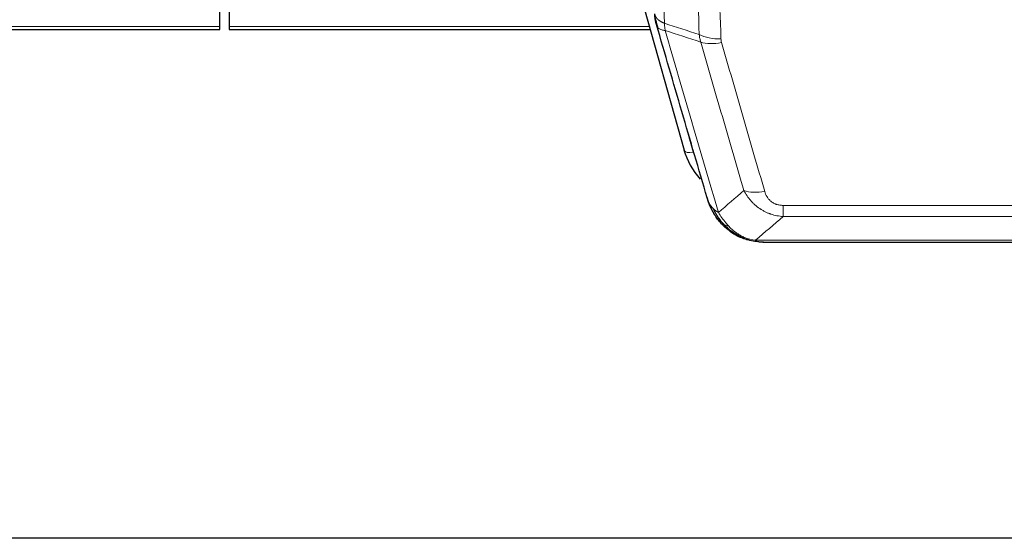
# Model space of a CAD drawing. Header units: inches. Extents: x 0 to 29700, y -16 to 21000.
# Tile 49 of 256: x 4888 to 5199, y 8426 to 8590. Entities that reach past the tile are written whole.
import ezdxf

# ---------------------------------------------------------------- set-up
doc = ezdxf.new("R2010")
doc.units = ezdxf.units.IN
doc.layers.add('1', color=7, linetype='Continuous', true_color=0xffffff)

msp = doc.modelspace()

# ---------------------------------------------------------------- linework, layer by layer
at = {"layer": '1', "color": 2, "linetype": 'Continuous', "lineweight": 25}
for p, q in [((4950.901, 8587.645), (4950.901, 8747.126)), ((4953.901, 8733.114), (4953.901, 8587.645)), ((5075.674, 8627.331), (5097.848, 8548.444)), ((4816.682, 8586.615), (4950.901, 8586.615)), ((4950.901, 8586.615), (4950.901, 8587.645)), ((4953.901, 8587.645), (4953.901, 8586.615)), ((4953.901, 8586.615), (5087.12, 8586.615)), ((5115.899, 8520.829), (5115.799, 8520.857)), ((5122.841, 8519.353), (5340.962, 8519.353)), ((5456.401, 8425.68), (4339.401, 8425.68))]:
    msp.add_line(p, q, dxfattribs=at)
at = {"layer": '1', "color": 110, "linetype": 'Continuous', "lineweight": 13}
for p, q in [((4816.969, 8587.645), (4950.901, 8587.645)), ((4953.901, 8587.645), (5086.833, 8587.645)), ((5096.01, 8564.682), (5100.736, 8547.871)), ((5129.23, 8531.017), (5334.573, 8531.017)), ((5129.23, 8527.483), (5129.23, 8531.017)), ((5334.573, 8527.483), (5129.23, 8527.483)), ((5115.799, 8520.857), (5115.73, 8521.014)), ((5120.499, 8520.015), (5343.304, 8520.015))]:
    msp.add_line(p, q, dxfattribs=at)
for centre, major_axis, ratio, start_param, end_param in [((5109.534, 8589.294), (-9.994, -0.345), 0.559112, 0.7940626, 1.551472), ((5109.722, 8588.121), (-9.604, -2.788), 0.5442898, 0.6684637, 1.414101), ((5100.736, 8549.256), (2.888, 0.812), 0.4480327, 3.1416079, 4.5871119), ((5123.383, 8541.238), (-9.598, -2.808), 0.562843, 0.6646512, 1.4076092)]:
    msp.add_ellipse(centre, major_axis=major_axis, ratio=ratio, start_param=start_param, end_param=end_param, dxfattribs=at)
at = {"layer": '1', "color": 2, "linetype": 'Continuous', "lineweight": 25}
msp.add_ellipse((5124.043, 8554.458), major_axis=(-27.014, -0.465), ratio=0.8900028, start_param=0.2292736, end_param=0.6608124, dxfattribs=at)
at = {"layer": '1', "color": 110, "linetype": 'Continuous', "lineweight": 13}
for points, knots in [([(5079.441, 8912.531), (5080.012, 8898.478), (5081.14, 8870.508), (5082.785, 8828.956), (5083.851, 8801.525), (5084.64, 8781.052), (5085.031, 8770.841), (5085.483, 8758.972), (5085.675, 8753.895), (5085.803, 8750.513), (5085.867, 8748.822), (5086.186, 8740.377), (5086.565, 8730.27), (5087.003, 8718.526), (5087.19, 8713.504), (5087.314, 8710.157), (5087.376, 8708.486), (5087.932, 8693.449), (5088.905, 8666.874), (5090.316, 8627.481), (5091.224, 8601.531), (5091.67, 8588.635)], [0, 0, 0, 0, 0.125, 0.25, 0.375, 0.375, 0.4375, 0.46875, 0.484375, 0.484375, 0.5, 0.5, 0.5625, 0.59375, 0.609375, 0.609375, 0.625, 0.625, 0.75, 0.875, 1, 1, 1, 1]), ([(5102.667, 8585.066), (5102.228, 8597.764), (5101.337, 8623.309), (5100.415, 8649.156), (5099.712, 8668.654), (5099.476, 8675.172), (5098.999, 8688.246), (5098.759, 8694.802), (5098.033, 8714.526), (5097.541, 8727.747), (5096.917, 8744.361), (5096.791, 8747.688), (5096.54, 8754.35), (5096.161, 8764.355), (5095.778, 8774.397), (5095.006, 8794.53), (5093.963, 8821.504), (5092.353, 8862.356), (5091.251, 8889.851), (5090.693, 8903.664)], [0, 0, 0, 0, 0.125, 0.25, 0.25, 0.3125, 0.3125, 0.375, 0.375, 0.5, 0.5, 0.53125, 0.53125, 0.5625, 0.625, 0.625, 0.75, 0.875, 1, 1, 1, 1]), ([(5097.576, 8902.703), (5098.133, 8888.873), (5099.234, 8861.343), (5100.842, 8820.439), (5101.884, 8793.43), (5102.655, 8773.272), (5103.037, 8763.217), (5103.415, 8753.199), (5103.667, 8746.529), (5103.792, 8743.198), (5104.415, 8726.562), (5104.907, 8713.325), (5105.632, 8693.576), (5105.872, 8687.012), (5106.348, 8673.921), (5106.584, 8667.394), (5107.286, 8647.871), (5108.206, 8621.992), (5109.097, 8596.414), (5109.534, 8583.7)], [0, 0, 0, 0, 0.125, 0.25, 0.375, 0.375, 0.4375, 0.46875, 0.46875, 0.5, 0.5, 0.625, 0.625, 0.6875, 0.6875, 0.75, 0.75, 0.875, 1, 1, 1, 1]), ([(5088.581, 8591.643), (5088.581, 8591.636), (5088.583, 8591.62), (5088.586, 8591.596), (5088.59, 8591.572), (5088.593, 8591.549), (5088.597, 8591.525), (5088.601, 8591.501), (5088.605, 8591.478), (5088.61, 8591.454), (5088.615, 8591.431), (5088.62, 8591.407), (5088.625, 8591.384), (5088.631, 8591.36), (5088.637, 8591.337), (5088.643, 8591.313), (5088.649, 8591.29), (5088.656, 8591.266), (5088.663, 8591.243), (5088.67, 8591.219), (5088.677, 8591.196), (5088.685, 8591.173), (5088.693, 8591.149), (5088.701, 8591.126), (5088.709, 8591.103), (5088.718, 8591.079), (5088.727, 8591.056), (5088.736, 8591.033), (5088.745, 8591.01), (5088.755, 8590.987), (5088.765, 8590.964), (5088.775, 8590.941), (5088.785, 8590.917), (5088.796, 8590.894), (5088.807, 8590.872), (5088.818, 8590.849), (5088.829, 8590.826), (5088.841, 8590.803), (5088.853, 8590.78), (5088.865, 8590.757), (5088.877, 8590.734), (5088.89, 8590.712), (5088.903, 8590.689), (5088.916, 8590.666), (5088.929, 8590.644), (5088.943, 8590.621), (5088.956, 8590.599), (5088.971, 8590.576), (5088.985, 8590.554), (5088.999, 8590.531), (5089.014, 8590.509), (5089.029, 8590.487), (5089.045, 8590.465), (5089.06, 8590.442), (5089.076, 8590.42), (5089.092, 8590.398), (5089.108, 8590.376), (5089.125, 8590.354), (5089.142, 8590.332), (5089.159, 8590.31), (5089.176, 8590.288), (5089.193, 8590.267), (5089.211, 8590.245), (5089.229, 8590.223), (5089.247, 8590.201), (5089.266, 8590.18), (5089.284, 8590.158), (5089.303, 8590.137), (5089.322, 8590.115), (5089.342, 8590.094), (5089.361, 8590.073), (5089.381, 8590.052), (5089.401, 8590.03), (5089.421, 8590.009), (5089.442, 8589.988), (5089.463, 8589.967), (5089.49, 8589.94), (5089.524, 8589.907), (5089.565, 8589.868), (5089.606, 8589.83), (5089.649, 8589.792), (5089.692, 8589.754), (5089.736, 8589.716), (5089.781, 8589.679), (5089.826, 8589.641), (5089.873, 8589.605), (5089.92, 8589.568), (5089.968, 8589.532), (5090.016, 8589.496), (5090.066, 8589.461), (5090.116, 8589.425), (5090.167, 8589.391), (5090.219, 8589.356), (5090.271, 8589.322), (5090.324, 8589.288), (5090.378, 8589.254), (5090.433, 8589.221), (5090.488, 8589.188), (5090.544, 8589.156), (5090.601, 8589.124), (5090.658, 8589.092), (5090.717, 8589.061), (5090.775, 8589.029), (5090.835, 8588.999), (5090.895, 8588.968), (5090.956, 8588.939), (5091.018, 8588.909), (5091.08, 8588.88), (5091.143, 8588.851), (5091.207, 8588.823), (5091.271, 8588.795), (5091.336, 8588.767), (5091.401, 8588.74), (5091.468, 8588.713), (5091.534, 8588.687), (5091.602, 8588.661), (5091.647, 8588.644), (5091.67, 8588.635)], [0, 0, 0, 0, 0.0066687, 0.0133374, 0.0200061, 0.0266746, 0.0333432, 0.0400116, 0.0466801, 0.0533484, 0.0600168, 0.066685, 0.0733532, 0.0800214, 0.0866895, 0.0933575, 0.1000255, 0.1066935, 0.1133614, 0.1200292, 0.126697, 0.1333647, 0.1400324, 0.1467001, 0.1533676, 0.1600352, 0.1667026, 0.1733701, 0.1800374, 0.1867047, 0.193372, 0.2000392, 0.2067064, 0.2133735, 0.2200405, 0.2267075, 0.2333745, 0.2400414, 0.2467082, 0.253375, 0.2600418, 0.2667085, 0.2733751, 0.2800417, 0.2867082, 0.2933747, 0.3000412, 0.3067075, 0.3133739, 0.3200401, 0.3267064, 0.3333725, 0.3400387, 0.3467047, 0.3533708, 0.3600367, 0.3667026, 0.3733685, 0.3800343, 0.3867001, 0.3933658, 0.4000315, 0.4066971, 0.4133626, 0.4200281, 0.4266936, 0.433359, 0.4400243, 0.4466896, 0.4533549, 0.4600201, 0.4666852, 0.4733503, 0.4800154, 0.4866804, 0.4933453, 0.5000102, 0.5125098, 0.5250093, 0.5375088, 0.5500082, 0.5625077, 0.5750071, 0.5875066, 0.600006, 0.6125054, 0.6250049, 0.6375043, 0.6500037, 0.6625032, 0.6750026, 0.6875021, 0.7000016, 0.7125011, 0.7250006, 0.7375001, 0.7499997, 0.7624993, 0.7749989, 0.7874985, 0.7999982, 0.812498, 0.8249977, 0.8374975, 0.8499974, 0.8624973, 0.8749972, 0.8874972, 0.8999973, 0.9124974, 0.9249976, 0.9374978, 0.9499981, 0.9624985, 0.9749989, 0.9874994, 1, 1, 1, 1]), ([(5089.137, 8588.193), (5089.158, 8587.947), (5089.236, 8587.716), (5089.499, 8587.296), (5089.685, 8587.108), (5090.157, 8586.786), (5090.442, 8586.652), (5091.101, 8586.448), (5091.473, 8586.379), (5091.882, 8586.344)], [0, 0, 0, 0, 0.25, 0.25, 0.5, 0.5, 0.75, 0.75, 1, 1, 1, 1]), ([(5091.882, 8586.344), (5091.807, 8586.717), (5091.764, 8587.089), (5091.706, 8587.847), (5091.691, 8588.234), (5091.67, 8588.635)], [0, 0, 0, 0, 0.5, 0.5, 1, 1, 1, 1]), ([(5091.882, 8586.344), (5094.704, 8576.651), (5097.52, 8567.004), (5101.733, 8552.601), (5103.136, 8547.811), (5105.939, 8538.255), (5107.338, 8533.489), (5108.736, 8528.734)], [0, 0, 0, 0, 0.5, 0.5, 0.75, 0.75, 1, 1, 1, 1]), ([(5109.722, 8582.523), (5109.666, 8582.717), (5109.622, 8582.911), (5109.56, 8583.304), (5109.541, 8583.501), (5109.534, 8583.7)], [0, 0, 0, 0, 0.5, 0.5, 1, 1, 1, 1]), ([(5116.803, 8535.697), (5115.668, 8539.583), (5114.531, 8543.476), (5112.256, 8551.279), (5111.117, 8555.188), (5107.698, 8566.938), (5105.414, 8574.801), (5103.125, 8582.694)], [0, 0, 0, 0, 0.25, 0.25, 0.5, 0.5, 1, 1, 1, 1]), ([(5109.722, 8582.523), (5112.007, 8574.618), (5114.289, 8566.742), (5117.704, 8554.974), (5118.841, 8551.059), (5121.114, 8543.244), (5122.249, 8539.344), (5123.383, 8535.452)], [0, 0, 0, 0, 0.5, 0.5, 0.75, 0.75, 1, 1, 1, 1]), ([(5129.23, 8527.483), (5128.895, 8527.507), (5128.562, 8527.54), (5127.899, 8527.627), (5127.571, 8527.681), (5126.595, 8527.873), (5125.957, 8528.042), (5125.254, 8528.278), (5125.177, 8528.305), (5125.021, 8528.36), (5124.944, 8528.389), (5124.712, 8528.475), (5124.559, 8528.536), (5124.105, 8528.724), (5123.51, 8528.993), (5122.937, 8529.301), (5122.516, 8529.546), (5122.307, 8529.672), (5122.102, 8529.804), (5121.966, 8529.892), (5121.898, 8529.937), (5121.292, 8530.347), (5120.784, 8530.743), (5120.065, 8531.382), (5119.832, 8531.603), (5119.494, 8531.945), (5119.383, 8532.061), (5119.165, 8532.296), (5119.057, 8532.416), (5118.53, 8533.021), (5118.142, 8533.528), (5117.427, 8534.582), (5117.1, 8535.129), (5116.803, 8535.697)], [0, 0, 0, 0, 0.0625, 0.0625, 0.125, 0.125, 0.25, 0.25, 0.265625, 0.265625, 0.28125, 0.28125, 0.3125, 0.3125, 0.375, 0.4375, 0.4375, 0.46875, 0.484375, 0.484375, 0.5, 0.5, 0.625, 0.625, 0.6875, 0.6875, 0.71875, 0.71875, 0.75, 0.75, 0.875, 0.875, 1, 1, 1, 1]), ([(5129.23, 8531.017), (5129.047, 8531.017), (5128.865, 8531.023), (5128.501, 8531.049), (5128.321, 8531.069), (5127.966, 8531.122), (5127.79, 8531.156), (5127.444, 8531.238), (5127.273, 8531.287), (5127.062, 8531.357), (5127.02, 8531.371), (5126.936, 8531.401), (5126.812, 8531.448), (5126.69, 8531.498), (5126.452, 8531.603), (5126.144, 8531.756), (5125.857, 8531.934), (5125.683, 8532.054), (5125.649, 8532.078), (5125.581, 8532.127), (5125.547, 8532.152), (5125.447, 8532.229), (5125.382, 8532.281), (5125.193, 8532.44), (5125.074, 8532.55), (5124.847, 8532.778), (5124.74, 8532.896), (5124.537, 8533.139), (5124.441, 8533.264), (5124.328, 8533.424), (5124.306, 8533.457), (5124.262, 8533.522), (5124.241, 8533.554), (5124.177, 8533.653), (5124.136, 8533.719), (5124.017, 8533.918), (5123.944, 8534.053), (5123.807, 8534.325), (5123.743, 8534.463), (5123.567, 8534.88), (5123.467, 8535.164), (5123.383, 8535.452)], [0, 0, 0, 0, 0.0625, 0.0625, 0.125, 0.125, 0.1875, 0.1875, 0.25, 0.25, 0.265625, 0.265625, 0.28125, 0.3125, 0.3125, 0.375, 0.4375, 0.4375, 0.453125, 0.453125, 0.46875, 0.46875, 0.5, 0.5, 0.5625, 0.5625, 0.625, 0.625, 0.6875, 0.6875, 0.703125, 0.703125, 0.71875, 0.71875, 0.75, 0.75, 0.8125, 0.8125, 0.875, 0.875, 1, 1, 1, 1]), ([(5105.818, 8531.649), (5105.975, 8531.364), (5106.155, 8531.089), (5106.559, 8530.56), (5106.784, 8530.306), (5107.029, 8530.065)], [0, 0, 0, 0, 0.5, 0.5, 1, 1, 1, 1]), ([(5110.687, 8524.74), (5110.316, 8525.129), (5109.959, 8525.535), (5108.598, 8527.218), (5107.727, 8528.612), (5107.029, 8530.065)], [0, 0, 0, 0, 0.25, 0.25, 1, 1, 1, 1]), ([(5107.029, 8530.065), (5107.275, 8529.818), (5107.541, 8529.582), (5108.111, 8529.138), (5108.415, 8528.929), (5108.736, 8528.734)], [0, 0, 0, 0, 0.5, 0.5, 1, 1, 1, 1]), ([(5111.911, 8524.528), (5111.612, 8524.844), (5111.322, 8525.172), (5110.195, 8526.522), (5109.429, 8527.619), (5108.736, 8528.734)], [0, 0, 0, 0, 0.25, 0.25, 1, 1, 1, 1]), ([(5109.701, 8525.225), (5109.732, 8525.198), (5109.764, 8525.172), (5109.899, 8525.071), (5110.012, 8525.001), (5110.261, 8524.879), (5110.397, 8524.827), (5110.589, 8524.767), (5110.638, 8524.753), (5110.687, 8524.74)], [0, 0, 0, 0, 0.125, 0.125, 0.5, 0.5, 0.875, 0.875, 1, 1, 1, 1]), ([(5110.687, 8524.74), (5110.786, 8524.714), (5110.887, 8524.691), (5111.144, 8524.64), (5111.301, 8524.617), (5111.612, 8524.572), (5111.765, 8524.552), (5111.911, 8524.528)], [0, 0, 0, 0, 0.25, 0.25, 0.625, 0.625, 1, 1, 1, 1]), ([(5115.881, 8521.409), (5115.7, 8521.506), (5115.522, 8521.608), (5114.815, 8522.032), (5114.3, 8522.391), (5113.306, 8523.177), (5112.827, 8523.605), (5112.212, 8524.214), (5112.061, 8524.369), (5111.911, 8524.528)], [0, 0, 0, 0, 0.125, 0.125, 0.5, 0.5, 0.875, 0.875, 1, 1, 1, 1]), ([(5115.73, 8521.014), (5115.729, 8521.044), (5115.73, 8521.077), (5115.744, 8521.162), (5115.76, 8521.218), (5115.808, 8521.322), (5115.84, 8521.37), (5115.881, 8521.409)], [0, 0, 0, 0, 0.25, 0.25, 0.625, 0.625, 1, 1, 1, 1]), ([(5120.499, 8520.015), (5119.278, 8520.117), (5118.102, 8520.411), (5116.608, 8521.038), (5116.241, 8521.214), (5115.881, 8521.409)], [0, 0, 0, 0, 0.75, 0.75, 1, 1, 1, 1]), ([(5121.369, 8519.495), (5121.251, 8519.522), (5121.141, 8519.553), (5120.892, 8519.64), (5120.767, 8519.701), (5120.581, 8519.843), (5120.52, 8519.924), (5120.499, 8520.015)], [0, 0, 0, 0, 0.25, 0.25, 0.625, 0.625, 1, 1, 1, 1])]:
    msp.add_open_spline(points, degree=3, knots=knots, dxfattribs=at)
at = {"layer": '1', "color": 2, "linetype": 'Continuous', "lineweight": 25}
for points, knots in [([(5089.137, 8588.193), (5089.132, 8588.21), (5089.122, 8588.244), (5089.107, 8588.297), (5089.091, 8588.35), (5089.076, 8588.405), (5089.061, 8588.461), (5089.045, 8588.517), (5089.03, 8588.575), (5089.015, 8588.634), (5088.999, 8588.695), (5088.984, 8588.756), (5088.968, 8588.818), (5088.953, 8588.882), (5088.938, 8588.947), (5088.923, 8589.013), (5088.908, 8589.08), (5088.893, 8589.148), (5088.878, 8589.217), (5088.863, 8589.288), (5088.848, 8589.359), (5088.834, 8589.432), (5088.82, 8589.506), (5088.806, 8589.581), (5088.792, 8589.657), (5088.778, 8589.735), (5088.765, 8589.813), (5088.744, 8589.94), (5088.718, 8590.109), (5088.69, 8590.316), (5088.666, 8590.508), (5088.647, 8590.685), (5088.631, 8590.848), (5088.618, 8590.995), (5088.608, 8591.127), (5088.6, 8591.244), (5088.594, 8591.346), (5088.589, 8591.433), (5088.586, 8591.505), (5088.584, 8591.561), (5088.582, 8591.602), (5088.581, 8591.628), (5088.581, 8591.64), (5088.581, 8591.643)], [0, 0, 0, 0, 0.0155037, 0.0313049, 0.0474035, 0.0637997, 0.0804935, 0.097485, 0.1147743, 0.1323613, 0.1502462, 0.1684289, 0.1869096, 0.2056883, 0.224765, 0.2441397, 0.2638126, 0.2837835, 0.3040527, 0.32462, 0.3454856, 0.3666494, 0.3881116, 0.409872, 0.4319308, 0.454288, 0.4769435, 0.4998975, 0.5635611, 0.6228928, 0.6778927, 0.7285606, 0.7748966, 0.8169007, 0.8545729, 0.8879131, 0.9169214, 0.9415977, 0.9619421, 0.9779545, 0.989635, 0.9969835, 1, 1, 1, 1]), ([(5105.179, 8533.423), (5103.849, 8537.946), (5102.516, 8542.479), (5099.849, 8551.565), (5098.513, 8556.119), (5094.502, 8569.812), (5091.823, 8578.982), (5089.137, 8588.193)], [0, 0, 0, 0, 0.25, 0.25, 0.5, 0.5, 1, 1, 1, 1]), ([(5109.211, 8525.927), (5109.2, 8525.94), (5109.176, 8525.966), (5109.141, 8526.006), (5109.106, 8526.047), (5109.07, 8526.088), (5109.034, 8526.13), (5108.997, 8526.173), (5108.96, 8526.216), (5108.923, 8526.26), (5108.885, 8526.305), (5108.847, 8526.351), (5108.809, 8526.397), (5108.77, 8526.444), (5108.731, 8526.492), (5108.691, 8526.541), (5108.652, 8526.59), (5108.612, 8526.64), (5108.571, 8526.691), (5108.53, 8526.743), (5108.489, 8526.795), (5108.448, 8526.848), (5108.406, 8526.902), (5108.365, 8526.957), (5108.322, 8527.012), (5108.28, 8527.068), (5108.237, 8527.125), (5108.194, 8527.183), (5108.151, 8527.242), (5108.108, 8527.301), (5108.064, 8527.361), (5108.02, 8527.422), (5107.976, 8527.484), (5107.932, 8527.547), (5107.887, 8527.61), (5107.843, 8527.675), (5107.798, 8527.74), (5107.753, 8527.806), (5107.708, 8527.873), (5107.663, 8527.94), (5107.617, 8528.009), (5107.572, 8528.078), (5107.526, 8528.148), (5107.48, 8528.219), (5107.434, 8528.291), (5107.388, 8528.364), (5107.342, 8528.438), (5107.296, 8528.512), (5107.25, 8528.588), (5107.204, 8528.664), (5107.158, 8528.741), (5107.112, 8528.819), (5107.065, 8528.898), (5107.019, 8528.978), (5106.973, 8529.059), (5106.927, 8529.14), (5106.881, 8529.223), (5106.834, 8529.306), (5106.788, 8529.391), (5106.742, 8529.476), (5106.696, 8529.562), (5106.651, 8529.65), (5106.605, 8529.738), (5106.559, 8529.827), (5106.514, 8529.917), (5106.469, 8530.008), (5106.423, 8530.1), (5106.378, 8530.192), (5106.334, 8530.286), (5106.289, 8530.381), (5106.245, 8530.476), (5106.2, 8530.573), (5106.157, 8530.671), (5106.113, 8530.769), (5106.069, 8530.869), (5106.026, 8530.969), (5105.984, 8531.07), (5105.941, 8531.173), (5105.899, 8531.276), (5105.857, 8531.38), (5105.815, 8531.486), (5105.774, 8531.592), (5105.734, 8531.699), (5105.693, 8531.807), (5105.653, 8531.916), (5105.614, 8532.026), (5105.575, 8532.137), (5105.536, 8532.25), (5105.498, 8532.363), (5105.46, 8532.477), (5105.423, 8532.592), (5105.387, 8532.708), (5105.351, 8532.824), (5105.315, 8532.942), (5105.28, 8533.061), (5105.246, 8533.181), (5105.212, 8533.302), (5105.19, 8533.383), (5105.179, 8533.423)], [0, 0, 0, 0, 0.0060657, 0.012223, 0.0184718, 0.0248123, 0.0312443, 0.0377679, 0.0443831, 0.0510899, 0.0578883, 0.0647782, 0.0717598, 0.0788329, 0.0859977, 0.093254, 0.1006019, 0.1080414, 0.1155725, 0.1231952, 0.1309095, 0.1387154, 0.1466129, 0.1546019, 0.1626826, 0.1708549, 0.1791188, 0.1874742, 0.1959213, 0.20446, 0.2130903, 0.2218121, 0.2306256, 0.2395307, 0.2485274, 0.2576156, 0.2667955, 0.276067, 0.2854301, 0.2948848, 0.3044311, 0.314069, 0.3237985, 0.3336196, 0.3435324, 0.3535367, 0.3636326, 0.3738202, 0.3840993, 0.3944701, 0.4049324, 0.4154864, 0.426132, 0.4368691, 0.4476979, 0.4586183, 0.4696303, 0.480734, 0.4919292, 0.503216, 0.5145945, 0.5260645, 0.5376262, 0.5492795, 0.5610244, 0.5728609, 0.584789, 0.5968087, 0.60892, 0.621123, 0.6334175, 0.6458037, 0.6582815, 0.6708509, 0.6835119, 0.6962645, 0.7091087, 0.7220445, 0.735072, 0.748191, 0.7614017, 0.774704, 0.7880979, 0.8015834, 0.8151605, 0.8288293, 0.8425896, 0.8564416, 0.8703852, 0.8844204, 0.8985472, 0.9127656, 0.9270756, 0.9414773, 0.9559705, 0.9705554, 0.9852319, 1, 1, 1, 1]), ([(5105.179, 8533.423), (5105.237, 8533.113), (5105.319, 8532.809), (5105.532, 8532.216), (5105.663, 8531.928), (5105.818, 8531.649)], [0, 0, 0, 0, 0.5, 0.5, 1, 1, 1, 1]), ([(5109.701, 8525.225), (5109.266, 8525.694), (5108.856, 8526.185), (5107.327, 8528.221), (5106.431, 8529.909), (5105.818, 8531.649)], [0, 0, 0, 0, 0.25, 0.25, 1, 1, 1, 1]), ([(5109.271, 8525.792), (5109.293, 8525.748), (5109.316, 8525.703), (5109.395, 8525.569), (5109.457, 8525.478), (5109.583, 8525.334), (5109.639, 8525.278), (5109.701, 8525.225)], [0, 0, 0, 0, 0.2280377, 0.2280377, 0.6912151, 0.6912151, 1, 1, 1, 1]), ([(5112.212, 8522.967), (5111.566, 8523.449), (5110.95, 8523.975), (5110.142, 8524.761), (5109.919, 8524.99), (5109.701, 8525.225)], [0, 0, 0, 0, 0.7159091, 0.7159091, 1, 1, 1, 1]), ([(5115.73, 8521.014), (5115.502, 8521.126), (5115.274, 8521.243), (5114.373, 8521.736), (5113.713, 8522.158), (5112.444, 8523.096), (5111.834, 8523.612), (5111.062, 8524.355), (5110.873, 8524.545), (5110.687, 8524.74)], [0, 0, 0, 0, 0.125, 0.125, 0.5, 0.5, 0.875, 0.875, 1, 1, 1, 1]), ([(5121.369, 8519.495), (5119.959, 8519.584), (5118.522, 8519.89), (5116.652, 8520.592), (5116.188, 8520.791), (5115.73, 8521.014)], [0, 0, 0, 0, 0.75, 0.75, 1, 1, 1, 1]), ([(5117.897, 8520.099), (5117.817, 8520.123), (5117.738, 8520.148), (5117.065, 8520.36), (5116.477, 8520.579), (5115.899, 8520.829)], [0, 0, 0, 0, 0.1180686, 0.1180686, 1, 1, 1, 1]), ([(5123.041, 8519.355), (5122.967, 8519.353), (5122.893, 8519.353), (5122.597, 8519.353), (5122.375, 8519.362), (5121.948, 8519.397), (5121.742, 8519.423), (5121.49, 8519.469), (5121.429, 8519.482), (5121.369, 8519.495)], [0, 0, 0, 0, 0.125, 0.125, 0.5, 0.5, 0.875, 0.875, 1, 1, 1, 1])]:
    msp.add_open_spline(points, degree=3, knots=knots, dxfattribs=at)
for points, degree in [([(5088.704, 8590.213), (5089.454, 8587.382)], 1), ([(5112.288, 8522.911), (5113.934, 8521.69), (5115.801, 8520.856)], 2), ([(5123.041, 8519.355), (5122.424, 8519.351), (5121.801, 8519.381), (5121.175, 8519.446)], 3)]:
    msp.add_open_spline(points, degree=degree, dxfattribs=at)
at = {"layer": '1', "color": 110, "linetype": 'Continuous', "lineweight": 13}
for points in [[(5091.67, 8588.635), (5095.335, 8587.447), (5099.001, 8586.258), (5102.667, 8585.066)], [(5103.125, 8582.694), (5099.377, 8583.913), (5095.629, 8585.129), (5091.882, 8586.344)], [(5103.125, 8582.694), (5103.013, 8583.078), (5102.825, 8583.857), (5102.707, 8584.659), (5102.667, 8585.066)], [(5108.736, 8528.734), (5111.41, 8531.057), (5114.099, 8533.378), (5116.803, 8535.697)], [(5129.23, 8527.483), (5126.302, 8524.997), (5123.392, 8522.507), (5120.499, 8520.015)]]:
    msp.add_open_spline(points, degree=3, dxfattribs=at)

doc.saveas('drawing.dxf')
